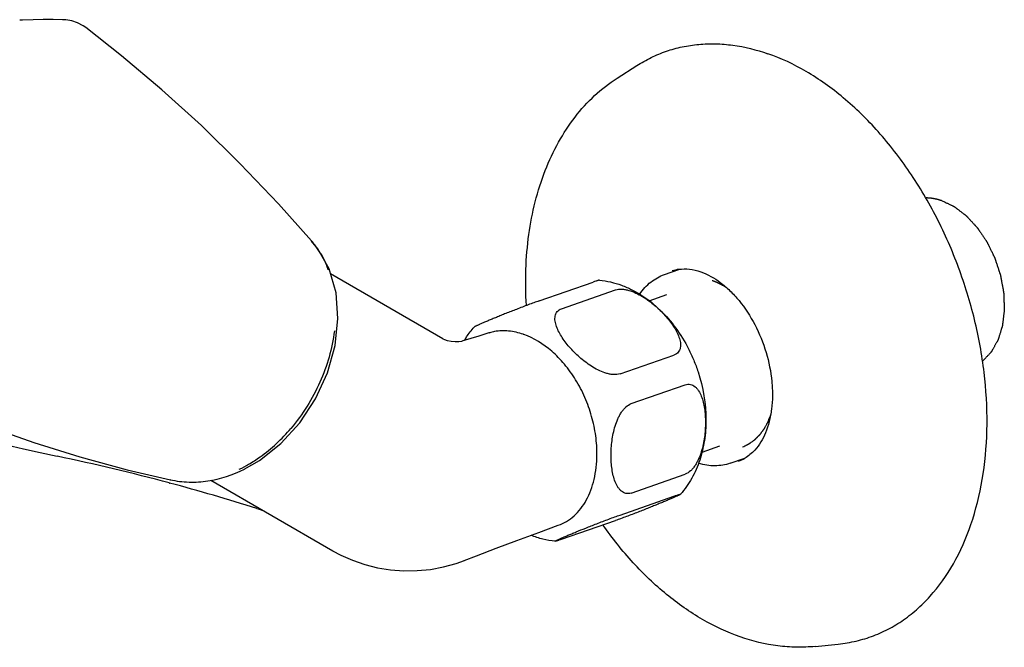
# Model space of a CAD drawing. Header units: millimetres. Extents: x -49 to 487, y -78 to 329.
# Tile 2 of 4: x 96 to 200, y -10 to 56. Entities that reach past the tile are written whole.
import ezdxf

# ---------------------------------------------------------------- set-up
doc = ezdxf.new("R2010")
doc.units = ezdxf.units.MM
doc.header["$LTSCALE"] = 23.1
doc.layers.get('0').update_dxf_attribs({"linetype": 'CONTINUOUS'})
doc.layers.add('ACHSEN', color=7, linetype='CONTINUOUS')
doc.layers.add('FLAECHEN', color=7, linetype='CONTINUOUS')

msp = doc.modelspace()

# ---------------------------------------------------------------- linework, layer by layer
at = {"color": 7, "linetype": 'CONTINUOUS'}
for p, q in [((103.42, 54.83), (103.43, 54.82)), ((150.94, 26.17), (156.6, 28.14)), ((153.3, 25.35), (158.96, 27.32)), ((159.43, 18.53), (165.08, 20.5)), ((160.61, 15.4), (166.26, 17.38)), ((112.3, 7.42), (112.28, 7.43)), ((160.61, 6.03), (166.26, 8)), ((159.43, 3.73), (165.08, 5.7)), ((153.3, 1.18), (158.96, 3.15))]:
    msp.add_line(p, q, dxfattribs=at)
for points in [[(101.11, 55.63), (100.97, 55.63), (99.99, 55.65), (98.96, 55.65), (97.9, 55.63), (96.8, 55.6), (96.5, 55.59)], [(103.43, 54.82), (103.16, 55.01), (102.57, 55.32), (101.95, 55.53), (101.32, 55.62), (101.11, 55.63)], [(127.1, 32.45), (123.63, 36.33), (119.62, 40.54), (115.54, 44.54), (111.4, 48.31), (107.18, 51.87), (103.42, 54.83)], [(120.04, 8.53), (121.63, 9.45), (123.87, 11.22), (125.86, 13.4), (127.52, 15.9), (128.77, 18.64), (129.56, 21.49), (129.86, 24.33), (129.66, 27.03), (128.93, 29.52), (127.75, 31.64), (127.09, 32.44)], [(84.87, 16.39), (88.68, 14.77), (93.28, 12.98), (97.98, 11.33), (102.8, 9.83), (107.77, 8.48), (112.3, 7.42)]]:
    msp.add_lwpolyline(points, dxfattribs=at)
for centre, radius, start, end in [((120.13, 26.38), 9.24, 37.8444, 41.0884), ((120.14, 26.39), 9.23, 36.9651, 37.8448), ((120.21, 26.44), 9.14, 30.8068, 36.9729), ((120.36, 26.53), 8.98, 26.8019, 30.799), ((120.54, 26.62), 8.77, 18.6496, 26.8131), ((166.17, 25.69), 3.83, 98.4637, 109.2004), ((147.12, 18.2), 4.83, 106.2615, 107.5742), ((147.14, 18.14), 4.89, 100.1454, 106.2482), ((146.86, 15.7), 7.38, 70.3754, 70.7854), ((170.58, 13.02), 3.86, 289.2789, 299.9631), ((112.91, 21.93), 14.95, 296.2427, 300.5046)]:
    msp.add_arc(centre, radius, start, end, dxfattribs=at)
for points, knots in [([(149.61, 25.69), (149.54, 26.95), (149.5, 29.44), (149.9, 34.22), (151.01, 38.77), (152.9, 42.81), (154.63, 45.46), (156.69, 47.74), (158.29, 48.98), (159.12, 49.51)], [0, 0, 0, 0, 0.141084, 0.277877, 0.536253, 0.658139, 0.775501, 0.889112, 1, 1, 1, 1]), ([(161.49, 26.88), (161.65, 27.12), (162.01, 27.58), (162.64, 28.16), (163.33, 28.62), (163.83, 28.85), (164.09, 28.94)], [0, 0, 0, 0, 0.260644, 0.512403, 0.757849, 1, 1, 1, 1]), ([(165.61, 29.48), (165.97, 29.53), (166.75, 29.54), (167.51, 29.36), (167.89, 29.22)], [0, 0, 0, 0, 0.473246, 1, 1, 1, 1]), ([(167.89, 29.22), (168.63, 28.97), (169.7, 28.35), (170.99, 27.24), (172.28, 25.82), (173.66, 23.69), (174.83, 20.81), (175.34, 18.26), (175.43, 16.26), (175.34, 14.85), (175.1, 13.54), (174.62, 12.05), (174.04, 11.06), (173.56, 10.54)], [0, 0, 0, 0, 0.106374, 0.166751, 0.231141, 0.368694, 0.512168, 0.653792, 0.721608, 0.786198, 0.846812, 0.902862, 1, 1, 1, 1]), ([(157.28, 28.35), (157.27, 28.35), (157.25, 28.35), (157.21, 28.34), (157.16, 28.33), (157.08, 28.3), (156.99, 28.27), (156.82, 28.22), (156.69, 28.17), (156.6, 28.14)], [0, 0, 0, 0, 0.031341, 0.086564, 0.167783, 0.276669, 0.414473, 0.581505, 1, 1, 1, 1]), ([(158.96, 27.32), (159.17, 27.39), (159.52, 27.42), (159.98, 27.37), (160.48, 27.25), (161.1, 27.01), (161.8, 26.63), (162.46, 26.19), (163.07, 25.71), (163.63, 25.19), (164.14, 24.66), (164.61, 24.11), (165.02, 23.54), (165.36, 22.97), (165.58, 22.48), (165.7, 22.09), (165.76, 21.8), (165.78, 21.53), (165.76, 21.26), (165.68, 21.01), (165.54, 20.79), (165.34, 20.61), (165.17, 20.53), (165.08, 20.5)], [0, 0, 0, 0, 0.059638, 0.093043, 0.127941, 0.199945, 0.272702, 0.344803, 0.415657, 0.484997, 0.552651, 0.618423, 0.682025, 0.743004, 0.800714, 0.828117, 0.854422, 0.879569, 0.903627, 0.926893, 0.95001, 0.974019, 1, 1, 1, 1]), ([(150.94, 26.17), (150.76, 26.11), (150.38, 25.97), (149.6, 25.68), (148.61, 25.3), (147.66, 24.93), (146.96, 24.65), (146.48, 24.45), (146.04, 24.27), (145.63, 24.1), (145.25, 23.94), (144.96, 23.82), (144.75, 23.73), (144.62, 23.67), (144.49, 23.61), (144.38, 23.56), (144.29, 23.51), (144.22, 23.48), (144.18, 23.46), (144.16, 23.44), (144.14, 23.43), (144.13, 23.42), (144.13, 23.42)], [0, 0, 0, 0, 0.076593, 0.164162, 0.342664, 0.506634, 0.581557, 0.65175, 0.717222, 0.777859, 0.833355, 0.883171, 0.905675, 0.9264, 0.945149, 0.961703, 0.975809, 0.987135, 0.99165, 0.995332, 0.998129, 1, 1, 1, 1]), ([(159.43, 18.53), (159.22, 18.45), (158.87, 18.42), (158.4, 18.48), (157.9, 18.6), (157.29, 18.84), (156.59, 19.21), (155.93, 19.65), (155.32, 20.14), (154.76, 20.65), (154.24, 21.19), (153.78, 21.74), (153.37, 22.31), (153.03, 22.88), (152.8, 23.37), (152.68, 23.76), (152.62, 24.04), (152.6, 24.32), (152.63, 24.58), (152.7, 24.83), (152.84, 25.06), (153.05, 25.24), (153.21, 25.32), (153.3, 25.35)], [0, 0, 0, 0, 0.059638, 0.093043, 0.127941, 0.199945, 0.272702, 0.344803, 0.415656, 0.484997, 0.55265, 0.618422, 0.682024, 0.743003, 0.800713, 0.828117, 0.854421, 0.879568, 0.903627, 0.926892, 0.95001, 0.974019, 1, 1, 1, 1]), ([(129.48, 23.02), (129.26, 21.17), (128.18, 17.5), (126.16, 14.27), (124.93, 12.81)], [0, 0, 0, 0, 0.494307, 1, 1, 1, 1]), ([(149.29, 22.67), (148.8, 22.84), (147.79, 23.08), (146.76, 23.05), (146.28, 22.96)], [0, 0, 0, 0, 0.514942, 1, 1, 1, 1]), ([(157.01, 10.01), (157.02, 10.68), (156.92, 12.05), (156.5, 14.09), (155.79, 16.07), (154.83, 17.91), (153.66, 19.54), (151.95, 21.3), (150.41, 22.27), (149.34, 22.65)], [0, 0, 0, 0, 0.12935, 0.263052, 0.398169, 0.531505, 0.660133, 0.781896, 1, 1, 1, 1]), ([(166.26, 17.38), (166.35, 17.41), (166.54, 17.45), (166.82, 17.43), (167.07, 17.34), (167.3, 17.18), (167.5, 16.98), (167.73, 16.66), (167.97, 16.19), (168.16, 15.56), (168.29, 14.88), (168.37, 14.16), (168.38, 13.68), (168.38, 13.43)], [0, 0, 0, 0, 0.056361, 0.109417, 0.161423, 0.214325, 0.269214, 0.326502, 0.448028, 0.577708, 0.713768, 0.854843, 1, 1, 1, 1]), ([(158.49, 9.98), (158.49, 10.23), (158.5, 10.74), (158.58, 11.51), (158.71, 12.29), (158.91, 13.06), (159.14, 13.68), (159.37, 14.16), (159.57, 14.49), (159.8, 14.8), (160.11, 15.14), (160.4, 15.33), (160.61, 15.4)], [0, 0, 0, 0, 0.12442, 0.251356, 0.380451, 0.511153, 0.64232, 0.707409, 0.771494, 0.833828, 0.8934, 1, 1, 1, 1]), ([(168.38, 13.43), (168.38, 13.18), (168.37, 12.66), (168.29, 11.9), (168.16, 11.12), (167.96, 10.35), (167.73, 9.73), (167.5, 9.25), (167.3, 8.91), (167.07, 8.61), (166.76, 8.27), (166.47, 8.07), (166.26, 8)], [0, 0, 0, 0, 0.12442, 0.251355, 0.380451, 0.511153, 0.64232, 0.707409, 0.771494, 0.833828, 0.893401, 1, 1, 1, 1]), ([(120.5, 9.05), (120.91, 9.29), (122.54, 10.35), (123.98, 11.69), (124.93, 12.81)], [0, 0, 0, 0, 0.242769, 1, 1, 1, 1]), ([(173.56, 10.54), (173.4, 10.36), (173.07, 10.05), (172.7, 9.79), (172.51, 9.68)], [0, 0, 0, 0, 0.513837, 1, 1, 1, 1]), ([(152.96, 2.65), (153.26, 2.76), (153.85, 3.04), (154.92, 3.84), (156.03, 5.3), (156.82, 7.51), (157, 9.15), (157.01, 10.01)], [0, 0, 0, 0, 0.107329, 0.217058, 0.450561, 0.711227, 1, 1, 1, 1]), ([(160.61, 6.03), (160.52, 6), (160.33, 5.96), (160.05, 5.98), (159.8, 6.07), (159.57, 6.22), (159.37, 6.42), (159.14, 6.74), (158.9, 7.22), (158.71, 7.85), (158.58, 8.53), (158.5, 9.24), (158.49, 9.73), (158.49, 9.98)], [0, 0, 0, 0, 0.056361, 0.109417, 0.161423, 0.214324, 0.269214, 0.326501, 0.448027, 0.577708, 0.713768, 0.854843, 1, 1, 1, 1]), ([(112.28, 7.43), (112.92, 7.28), (114.24, 7.12), (116.91, 7.29), (118.85, 7.94), (120.06, 8.53)], [0, 0, 0, 0, 0.248837, 0.494488, 1, 1, 1, 1]), ([(170.98, 9.16), (170.73, 9.07), (170.19, 8.93), (169.36, 8.86), (168.51, 8.93), (167.95, 9.07), (167.67, 9.15)], [0, 0, 0, 0, 0.242136, 0.487565, 0.739317, 1, 1, 1, 1]), ([(165.77, 5.9), (165.77, 5.9), (165.76, 5.89), (165.74, 5.88), (165.72, 5.87), (165.68, 5.84), (165.61, 5.81), (165.52, 5.76), (165.41, 5.71), (165.28, 5.66), (165.15, 5.59), (164.94, 5.5), (164.65, 5.38), (164.27, 5.22), (163.86, 5.05), (163.42, 4.87), (162.94, 4.67), (162.24, 4.39), (161.29, 4.02), (160.3, 3.64), (159.51, 3.35), (159.14, 3.21), (158.96, 3.15)], [0, 0, 0, 0, 0.001874, 0.004673, 0.008352, 0.012863, 0.024196, 0.038296, 0.054853, 0.073605, 0.094321, 0.116831, 0.166634, 0.222128, 0.282758, 0.348221, 0.418409, 0.493329, 0.65731, 0.835825, 0.923403, 1, 1, 1, 1]), ([(165.08, 5.7), (165.14, 5.72), (165.25, 5.76), (165.41, 5.81), (165.52, 5.85), (165.59, 5.87), (165.64, 5.88), (165.68, 5.89), (165.71, 5.9), (165.73, 5.91), (165.75, 5.91), (165.76, 5.91), (165.77, 5.91), (165.77, 5.91), (165.77, 5.91), (165.77, 5.9), (165.77, 5.9), (165.77, 5.9)], [0, 0, 0, 0, 0.260669, 0.482211, 0.661818, 0.735882, 0.79961, 0.853318, 0.897342, 0.932038, 0.957856, 0.975361, 0.981255, 0.985489, 0.988521, 0.991336, 1, 1, 1, 1]), ([(152.62, 0.97), (152.62, 0.97), (152.61, 0.97), (152.61, 0.98), (152.61, 0.98), (152.62, 0.98), (152.63, 0.99), (152.64, 1), (152.66, 1.02), (152.69, 1.03), (152.73, 1.05), (152.77, 1.07), (152.81, 1.09), (152.88, 1.13), (152.98, 1.17), (153.11, 1.23), (153.26, 1.3), (153.42, 1.37), (153.59, 1.44), (153.77, 1.52), (154.03, 1.63), (154.39, 1.78), (155.01, 2.03), (155.88, 2.38), (157.02, 2.83), (158.03, 3.22), (158.85, 3.53), (159.24, 3.67), (159.43, 3.73)], [0, 0, 0, 0, 0.001009, 0.001364, 0.001875, 0.002617, 0.003607, 0.006332, 0.010011, 0.014586, 0.020004, 0.026216, 0.033172, 0.04082, 0.05804, 0.077599, 0.09924, 0.122776, 0.148047, 0.174909, 0.20327, 0.264178, 0.330347, 0.477892, 0.645672, 0.829706, 0.920557, 1, 1, 1, 1]), ([(172.04, -9.04), (170.67, -8.57), (167.95, -7.29), (164.17, -4.64), (160.67, -1.29), (158.61, 1.3), (157.64, 2.69)], [0, 0, 0, 0, 0.23109, 0.47491, 0.73167, 1, 1, 1, 1]), ([(153.3, 1.18), (153.21, 1.15), (153.08, 1.1), (152.91, 1.05), (152.82, 1.02), (152.74, 1), (152.69, 0.98), (152.65, 0.97), (152.63, 0.97), (152.62, 0.97)], [0, 0, 0, 0, 0.418505, 0.585539, 0.723339, 0.832223, 0.913439, 0.968658, 1, 1, 1, 1]), ([(179.88, -10.05), (179.24, -10.11), (177.93, -10.16), (175.28, -9.97), (173.32, -9.49), (172.04, -9.04)], [0, 0, 0, 0, 0.2441, 0.491542, 1, 1, 1, 1])]:
    msp.add_open_spline(points, degree=3, knots=knots, dxfattribs=at)
at = {"color": 2, "linetype": 'CONTINUOUS'}
for points, knots in [([(191.46, 37), (191.49, 37), (191.56, 37), (191.64, 36.99), (191.69, 36.99), (191.71, 36.99), (191.72, 36.99), (191.74, 36.99), (191.77, 36.99), (191.81, 36.98), (191.86, 36.98), (191.91, 36.97), (191.96, 36.97), (191.99, 36.97), (192, 36.97), (192.02, 36.96), (192.04, 36.96), (192.08, 36.96), (192.12, 36.95), (192.16, 36.94), (192.19, 36.94), (192.22, 36.93), (192.24, 36.93), (192.26, 36.93), (192.27, 36.93), (192.29, 36.92), (192.3, 36.92), (192.34, 36.91), (192.38, 36.9), (192.44, 36.89), (192.49, 36.88), (192.52, 36.88), (192.55, 36.87), (192.56, 36.87), (192.58, 36.86), (192.61, 36.85), (192.65, 36.84), (192.71, 36.83), (192.76, 36.82), (192.8, 36.81), (192.83, 36.8), (192.85, 36.79), (192.87, 36.79), (192.89, 36.78), (192.93, 36.77), (192.97, 36.75), (193.04, 36.73), (193.1, 36.71), (193.13, 36.7)], [0, 0, 0, 0, 0.0625, 0.125, 0.140625, 0.15625, 0.164062, 0.171875, 0.1875, 0.21875, 0.25, 0.28125, 0.3125, 0.328125, 0.335938, 0.34375, 0.359375, 0.375, 0.40625, 0.4375, 0.453125, 0.46875, 0.484375, 0.492188, 0.5, 0.507812, 0.515625, 0.53125, 0.5625, 0.59375, 0.625, 0.640625, 0.65625, 0.664062, 0.671875, 0.6875, 0.71875, 0.75, 0.78125, 0.8125, 0.828125, 0.835938, 0.84375, 0.859375, 0.875, 0.90625, 0.9375, 1, 1, 1, 1]), ([(193.13, 36.7), (193.22, 36.66), (193.38, 36.58), (193.59, 36.48), (193.75, 36.4), (193.88, 36.34), (194, 36.28), (194.13, 36.22), (194.23, 36.17), (194.3, 36.14), (194.34, 36.12), (194.38, 36.1), (194.4, 36.09), (194.42, 36.08), (194.43, 36.07), (194.45, 36.07), (194.45, 36.06), (194.46, 36.06), (194.46, 36.06), (194.47, 36.05), (194.48, 36.04), (194.5, 36.03), (194.53, 36.01), (194.57, 35.98), (194.62, 35.94), (194.68, 35.89), (194.76, 35.83), (194.86, 35.76), (194.97, 35.67), (195.09, 35.58), (195.21, 35.49), (195.33, 35.39), (195.43, 35.32), (195.51, 35.26), (195.57, 35.21), (195.62, 35.17), (195.66, 35.14), (195.68, 35.13), (195.7, 35.11), (195.72, 35.1), (195.72, 35.09), (195.73, 35.09), (195.73, 35.08), (195.74, 35.08), (195.75, 35.06), (195.77, 35.04), (195.8, 35.01), (195.83, 34.98), (195.86, 34.94), (195.93, 34.87), (196.02, 34.78), (196.13, 34.66), (196.24, 34.54), (196.35, 34.42), (196.46, 34.3), (196.55, 34.2), (196.62, 34.13), (196.67, 34.07), (196.73, 34.01), (196.77, 33.96), (196.81, 33.92), (196.83, 33.89), (196.85, 33.87), (196.87, 33.86), (196.88, 33.85), (196.88, 33.84), (196.89, 33.83), (196.89, 33.83), (196.9, 33.83), (196.9, 33.82), (196.91, 33.81), (196.92, 33.79), (196.93, 33.78), (196.94, 33.75), (196.96, 33.72), (197, 33.68), (197.03, 33.62), (197.08, 33.55), (197.13, 33.48), (197.19, 33.38), (197.27, 33.27), (197.37, 33.13), (197.46, 32.99), (197.56, 32.84), (197.65, 32.7), (197.73, 32.59), (197.79, 32.5), (197.82, 32.46), (197.84, 32.42), (197.86, 32.39), (197.88, 32.36), (197.89, 32.34), (197.9, 32.34), (197.9, 32.33), (197.91, 32.32), (197.91, 32.31), (197.92, 32.3), (197.93, 32.27), (197.95, 32.24), (197.97, 32.18), (198.01, 32.12), (198.04, 32.04), (198.09, 31.94), (198.18, 31.75), (198.31, 31.49), (198.44, 31.23), (198.53, 31.04), (198.58, 30.94), (198.62, 30.86), (198.65, 30.79), (198.67, 30.74), (198.69, 30.71), (198.7, 30.68), (198.71, 30.67), (198.72, 30.66), (198.72, 30.65), (198.72, 30.64), (198.73, 30.63), (198.73, 30.61), (198.74, 30.58), (198.76, 30.54), (198.77, 30.5), (198.79, 30.44), (198.82, 30.34), (198.87, 30.2), (198.92, 30.04), (198.98, 29.87), (199.03, 29.7), (199.09, 29.53), (199.13, 29.39), (199.17, 29.28), (199.2, 29.2), (199.22, 29.11), (199.25, 29.04), (199.27, 28.99), (199.28, 28.95), (199.29, 28.91), (199.3, 28.89), (199.3, 28.87), (199.31, 28.86), (199.31, 28.85), (199.31, 28.84), (199.32, 28.81), (199.32, 28.78), (199.33, 28.73), (199.34, 28.68), (199.35, 28.61), (199.37, 28.52), (199.39, 28.43), (199.41, 28.32), (199.43, 28.18), (199.46, 28.01), (199.5, 27.84), (199.53, 27.66), (199.56, 27.49), (199.59, 27.35), (199.6, 27.25), (199.61, 27.19), (199.62, 27.15), (199.63, 27.11), (199.64, 27.08), (199.64, 27.06), (199.64, 27.05), (199.64, 27.04), (199.64, 27.03), (199.64, 27.02), (199.64, 27), (199.65, 26.97), (199.65, 26.94), (199.65, 26.88), (199.65, 26.81), (199.65, 26.73), (199.66, 26.62), (199.67, 26.42), (199.68, 26.2), (199.68, 25.98), (199.69, 25.81), (199.7, 25.67), (199.7, 25.56), (199.7, 25.47), (199.71, 25.4), (199.71, 25.35), (199.71, 25.31), (199.71, 25.29), (199.71, 25.27), (199.71, 25.26), (199.71, 25.25), (199.71, 25.24), (199.71, 25.23), (199.71, 25.21), (199.7, 25.19), (199.7, 25.15), (199.7, 25.11), (199.69, 25.05), (199.68, 24.96), (199.66, 24.83), (199.64, 24.68), (199.63, 24.52), (199.61, 24.36), (199.59, 24.2), (199.57, 24.07), (199.56, 23.97), (199.55, 23.89), (199.54, 23.81), (199.53, 23.75), (199.53, 23.69), (199.52, 23.66), (199.52, 23.63), (199.52, 23.61), (199.52, 23.6), (199.51, 23.59), (199.51, 23.58), (199.51, 23.58), (199.51, 23.57), (199.51, 23.57), (199.51, 23.56), (199.5, 23.54), (199.5, 23.52), (199.49, 23.5), (199.48, 23.47), (199.47, 23.42), (199.45, 23.37), (199.43, 23.3), (199.41, 23.23), (199.38, 23.13), (199.34, 23.01), (199.3, 22.87), (199.25, 22.73), (199.21, 22.59), (199.17, 22.45), (199.13, 22.34), (199.11, 22.26), (199.09, 22.21), (199.08, 22.17), (199.07, 22.14), (199.07, 22.12), (199.06, 22.11), (199.06, 22.09), (199.06, 22.09), (199.05, 22.08), (199.05, 22.08), (199.05, 22.07), (199.04, 22.06), (199.03, 22.04), (199.02, 22.01), (198.99, 21.97), (198.97, 21.92), (198.93, 21.86), (198.89, 21.79), (198.83, 21.69), (198.77, 21.57), (198.7, 21.45), (198.64, 21.33), (198.57, 21.22), (198.52, 21.12), (198.47, 21.04), (198.44, 20.98), (198.41, 20.93), (198.39, 20.89), (198.38, 20.87), (198.37, 20.85), (198.36, 20.84), (198.35, 20.83), (198.35, 20.82), (198.35, 20.82), (198.34, 20.82), (198.34, 20.81), (198.33, 20.8), (198.31, 20.78), (198.29, 20.76), (198.27, 20.74), (198.24, 20.71), (198.19, 20.66), (198.12, 20.58), (198.04, 20.49), (197.95, 20.4), (197.86, 20.31), (197.75, 20.19), (197.6, 20.04), (197.49, 19.92), (197.43, 19.86)], [0, 0, 0, 0, 0.015625, 0.03125, 0.039062, 0.046875, 0.054688, 0.0625, 0.070312, 0.074219, 0.076172, 0.078125, 0.080078, 0.081055, 0.082031, 0.08252, 0.083008, 0.083252, 0.083496, 0.083984, 0.084961, 0.085938, 0.087891, 0.089844, 0.09375, 0.097656, 0.101562, 0.109375, 0.117188, 0.125, 0.132812, 0.140625, 0.148438, 0.152344, 0.15625, 0.160156, 0.162109, 0.164062, 0.165039, 0.166016, 0.166504, 0.166748, 0.166992, 0.16748, 0.167969, 0.169922, 0.171875, 0.173828, 0.175781, 0.179688, 0.1875, 0.195312, 0.203125, 0.210938, 0.21875, 0.226562, 0.230469, 0.234375, 0.238281, 0.242188, 0.244141, 0.246094, 0.24707, 0.248047, 0.249023, 0.249512, 0.249756, 0.25, 0.250244, 0.250488, 0.250977, 0.251953, 0.25293, 0.253906, 0.255859, 0.257812, 0.261719, 0.265625, 0.269531, 0.273438, 0.28125, 0.289062, 0.296875, 0.304688, 0.3125, 0.320312, 0.324219, 0.326172, 0.328125, 0.330078, 0.332031, 0.33252, 0.333008, 0.333252, 0.333496, 0.333984, 0.334961, 0.335938, 0.337891, 0.339844, 0.34375, 0.347656, 0.351562, 0.359375, 0.375, 0.390625, 0.398438, 0.402344, 0.40625, 0.410156, 0.412109, 0.414062, 0.415039, 0.416016, 0.416504, 0.416748, 0.416992, 0.41748, 0.417969, 0.419922, 0.421875, 0.423828, 0.425781, 0.429688, 0.4375, 0.445312, 0.453125, 0.460938, 0.46875, 0.476562, 0.480469, 0.484375, 0.488281, 0.492188, 0.494141, 0.496094, 0.498047, 0.499023, 0.499512, 0.5, 0.500488, 0.500977, 0.501953, 0.503906, 0.505859, 0.507812, 0.511719, 0.515625, 0.519531, 0.523438, 0.53125, 0.539062, 0.546875, 0.554688, 0.5625, 0.570312, 0.574219, 0.576172, 0.578125, 0.580078, 0.582031, 0.58252, 0.583008, 0.583252, 0.583496, 0.583984, 0.584961, 0.585938, 0.587891, 0.589844, 0.59375, 0.597656, 0.601562, 0.609375, 0.625, 0.632812, 0.640625, 0.648438, 0.652344, 0.65625, 0.660156, 0.662109, 0.664062, 0.665039, 0.666016, 0.666504, 0.666748, 0.666992, 0.66748, 0.667969, 0.669922, 0.671875, 0.673828, 0.675781, 0.679688, 0.6875, 0.695312, 0.703125, 0.710938, 0.71875, 0.726562, 0.730469, 0.734375, 0.738281, 0.742188, 0.744141, 0.746094, 0.74707, 0.748047, 0.749023, 0.749512, 0.749756, 0.75, 0.750244, 0.750488, 0.750977, 0.751953, 0.75293, 0.753906, 0.755859, 0.757812, 0.761719, 0.765625, 0.769531, 0.773438, 0.78125, 0.789062, 0.796875, 0.804688, 0.8125, 0.820312, 0.824219, 0.826172, 0.828125, 0.830078, 0.831055, 0.832031, 0.83252, 0.833008, 0.833252, 0.833496, 0.833984, 0.834961, 0.835938, 0.837891, 0.839844, 0.84375, 0.847656, 0.851562, 0.859375, 0.867188, 0.875, 0.882812, 0.890625, 0.898438, 0.902344, 0.90625, 0.910156, 0.912109, 0.914062, 0.915039, 0.916016, 0.916504, 0.916748, 0.916992, 0.91748, 0.917969, 0.918945, 0.919922, 0.921875, 0.923828, 0.925781, 0.929688, 0.9375, 0.945312, 0.953125, 0.960938, 0.96875, 0.984375, 1, 1, 1, 1]), ([(169.09, 28.32), (169.12, 28.31), (169.16, 28.29), (169.22, 28.27), (169.26, 28.26), (169.29, 28.25), (169.3, 28.24), (169.32, 28.24), (169.32, 28.24), (169.33, 28.23), (169.34, 28.23), (169.37, 28.22), (169.4, 28.2), (169.45, 28.18), (169.5, 28.16), (169.53, 28.15), (169.57, 28.13), (169.6, 28.12), (169.65, 28.09), (169.72, 28.06), (169.77, 28.04), (169.8, 28.02), (169.83, 28.01), (169.85, 28), (169.88, 27.98), (169.94, 27.95), (170, 27.92), (170.05, 27.89), (170.08, 27.88), (170.12, 27.86), (170.15, 27.83), (170.2, 27.81), (170.25, 27.78), (170.29, 27.76), (170.32, 27.74), (170.35, 27.72), (170.4, 27.69), (170.48, 27.64), (170.54, 27.6), (170.57, 27.58)], [0, 0, 0, 0, 0.0625, 0.09375, 0.125, 0.140625, 0.15625, 0.164062, 0.167969, 0.171875, 0.179688, 0.1875, 0.21875, 0.25, 0.28125, 0.3125, 0.328125, 0.34375, 0.375, 0.4375, 0.46875, 0.484375, 0.5, 0.515625, 0.53125, 0.5625, 0.625, 0.65625, 0.671875, 0.6875, 0.71875, 0.75, 0.78125, 0.8125, 0.828125, 0.84375, 0.875, 0.9375, 1, 1, 1, 1]), ([(175.22, 14.26), (175.18, 14.16), (175.12, 14), (175.05, 13.83), (175.01, 13.73), (174.98, 13.65), (174.96, 13.59), (174.94, 13.54), (174.93, 13.51), (174.92, 13.49), (174.91, 13.47), (174.9, 13.46), (174.9, 13.45), (174.9, 13.44), (174.89, 13.42), (174.87, 13.4), (174.85, 13.36), (174.83, 13.33), (174.81, 13.28), (174.77, 13.21), (174.71, 13.09), (174.64, 12.98), (174.6, 12.9), (174.58, 12.86), (174.56, 12.82), (174.54, 12.79), (174.52, 12.76), (174.52, 12.75), (174.51, 12.74), (174.51, 12.73), (174.5, 12.72), (174.49, 12.71), (174.47, 12.69), (174.46, 12.66), (174.43, 12.63), (174.39, 12.58), (174.35, 12.52), (174.3, 12.46), (174.26, 12.4), (174.22, 12.34), (174.17, 12.28), (174.14, 12.23), (174.11, 12.19), (174.08, 12.16), (174.07, 12.14), (174.05, 12.12), (174.05, 12.11), (174.04, 12.1), (174.03, 12.1), (174.03, 12.09), (174.01, 12.08), (173.99, 12.05), (173.97, 12.03), (173.93, 12), (173.89, 11.95), (173.84, 11.91), (173.79, 11.86), (173.74, 11.81), (173.69, 11.76), (173.64, 11.71), (173.6, 11.66), (173.57, 11.63), (173.55, 11.61), (173.53, 11.59), (173.52, 11.58), (173.51, 11.58), (173.5, 11.57), (173.5, 11.57), (173.48, 11.56), (173.46, 11.54), (173.43, 11.52), (173.41, 11.5), (173.37, 11.47), (173.31, 11.43), (173.21, 11.36), (173.12, 11.3), (173.06, 11.25), (173.02, 11.22), (172.99, 11.2), (172.96, 11.18), (172.94, 11.17), (172.93, 11.16), (172.92, 11.15), (172.92, 11.15), (172.91, 11.15), (172.9, 11.14), (172.89, 11.14), (172.87, 11.13), (172.85, 11.12), (172.81, 11.1), (172.75, 11.07), (172.69, 11.04), (172.61, 11), (172.47, 10.93), (172.35, 10.87), (172.27, 10.83)], [0, 0, 0, 0, 0.0625, 0.09375, 0.109375, 0.125, 0.140625, 0.148438, 0.15625, 0.160156, 0.164062, 0.166016, 0.167969, 0.169922, 0.171875, 0.179688, 0.1875, 0.195312, 0.203125, 0.21875, 0.25, 0.28125, 0.296875, 0.304688, 0.3125, 0.320312, 0.328125, 0.330078, 0.332031, 0.333984, 0.335938, 0.339844, 0.34375, 0.351562, 0.359375, 0.375, 0.390625, 0.40625, 0.421875, 0.4375, 0.453125, 0.46875, 0.476562, 0.484375, 0.492188, 0.496094, 0.498047, 0.5, 0.501953, 0.503906, 0.507812, 0.515625, 0.523438, 0.53125, 0.546875, 0.5625, 0.578125, 0.59375, 0.609375, 0.625, 0.640625, 0.648438, 0.65625, 0.660156, 0.664062, 0.666016, 0.667969, 0.669922, 0.671875, 0.679688, 0.6875, 0.695312, 0.703125, 0.71875, 0.75, 0.78125, 0.796875, 0.804688, 0.8125, 0.820312, 0.828125, 0.830078, 0.832031, 0.833008, 0.833984, 0.835938, 0.839844, 0.84375, 0.851562, 0.859375, 0.875, 0.890625, 0.90625, 0.9375, 1, 1, 1, 1])]:
    msp.add_open_spline(points, degree=3, knots=knots, dxfattribs=at)
at = {"layer": 'ACHSEN', "color": 7, "linetype": 'CONTINUOUS'}
for p, q in [((159.12, 49.51), (161.18, 50.83)), ((164.09, 28.94), (165.61, 29.47)), ((165.57, 29.46), (165.59, 29.47)), ((165.57, 29.46), (165.59, 29.47)), ((162.49, 26.19), (164.35, 26.83)), ((168.03, 10.32), (169.88, 10.97)), ((170.98, 9.16), (172.51, 9.69)), ((172.47, 9.68), (172.49, 9.68)), ((172.48, 9.67), (172.49, 9.68)), ((179.88, -10.05), (182.31, -9.8))]:
    msp.add_line(p, q, dxfattribs=at)
for points, knots in [([(161.18, 50.83), (161.67, 51.14), (162.68, 51.71), (164.28, 52.37), (165.95, 52.83), (167.69, 53.09), (169.46, 53.15), (171.91, 52.95), (173.73, 52.5), (174.92, 52.08)], [0, 0, 0, 0, 0.121787, 0.242637, 0.363531, 0.485446, 0.609311, 0.73596, 1, 1, 1, 1]), ([(182.31, -9.8), (182.94, -9.73), (184.2, -9.52), (186.02, -8.97), (187.76, -8.17), (189.39, -7.14), (190.91, -5.88), (192.8, -3.9), (194.81, -0.88), (196.56, 3.36), (197.63, 8.14), (198.02, 13.33), (197.7, 18.75), (196.69, 24.27), (195.02, 29.7), (192.74, 34.89), (189.92, 39.68), (186.64, 43.92), (183, 47.49), (179.11, 50.27), (176.31, 51.6), (174.92, 52.08)], [0, 0, 0, 0, 0.024417, 0.048648, 0.072932, 0.097502, 0.122575, 0.148343, 0.202463, 0.260719, 0.323272, 0.389775, 0.459495, 0.531424, 0.604382, 0.677115, 0.748386, 0.817064, 0.882227, 0.943265, 1, 1, 1, 1]), ([(157.28, 28.35), (157.67, 28.31), (158.45, 28.18), (159.59, 27.83), (160.69, 27.35), (162.09, 26.55), (163.7, 25.25), (165.34, 23.35), (166.45, 21.53), (167.17, 19.96), (168.07, 17.55), (168.44, 15.38), (168.44, 13.67)], [0, 0, 0, 0, 0.059085, 0.118381, 0.178022, 0.238154, 0.360295, 0.485625, 0.613816, 0.67866, 0.743684, 1, 1, 1, 1]), ([(143.11, 22.02), (143.19, 22.15), (143.49, 22.64), (143.84, 23.1), (144.13, 23.42)], [0, 0, 0, 0, 0.250731, 1, 1, 1, 1]), ([(168.44, 13.67), (168.44, 12.96), (168.33, 11.53), (167.84, 9.47), (167.01, 7.55), (166.22, 6.41), (165.77, 5.9)], [0, 0, 0, 0, 0.257257, 0.508844, 0.755848, 1, 1, 1, 1]), ([(152.62, 0.97), (152.19, 1.02), (151.33, 1.17), (150.5, 1.44), (150.1, 1.6)], [0, 0, 0, 0, 0.49896, 1, 1, 1, 1])]:
    msp.add_open_spline(points, degree=3, knots=knots, dxfattribs=at)
at = {"layer": 'FLAECHEN', "color": 7, "linetype": 'CONTINUOUS'}
for p, q in [((140.84, 22.19), (129.08, 29.01)), ((145.66, 22.81), (144.63, 22.49)), ((140.84, 22.19), (140.84, 22.19)), ((144.63, 22.49), (142.96, 21.97)), ((116.55, 7.38), (129.31, -0.02)), ((112.18, 7.09), (112.21, 7.08)), ((112.18, 7.08), (112.21, 7.08)), ((121.36, 4.42), (121.36, 4.42)), ((150.9, 1.9), (152.96, 2.65))]:
    msp.add_line(p, q, dxfattribs=at)
for points in [[(142.96, 21.97), (142.81, 21.93), (142.53, 21.89), (142.13, 21.88), (141.71, 21.92), (141.34, 22), (141.06, 22.09), (140.89, 22.16), (140.85, 22.19)], [(121.36, 4.42), (121.49, 4.38), (121.69, 4.31), (121.88, 4.24), (122.06, 4.17), (122.09, 4.16)], [(143.1, -1.04), (144.4, -0.54), (146.44, 0.24), (148.6, 1.05), (150.9, 1.9)], [(129.3, -0.01), (130.15, -0.47), (131.38, -1.02), (132.67, -1.47), (134, -1.8), (135.37, -2.02), (136.77, -2.12), (138.17, -2.1), (139.56, -1.97), (140.93, -1.71), (142.26, -1.34), (143.11, -1.04)]]:
    msp.add_lwpolyline(points, dxfattribs=at)
for centre, radius, start, end in [((146.5, 229.97), 224.85, 243.3887, 258.1771), ((55.84, -203.35), 217.85, 75.0112, 78.1886), ((55.53, -204.55), 219.09, 72.5148, 75.0079)]:
    msp.add_arc(centre, radius, start, end, dxfattribs=at)

doc.saveas('drawing.dxf')
